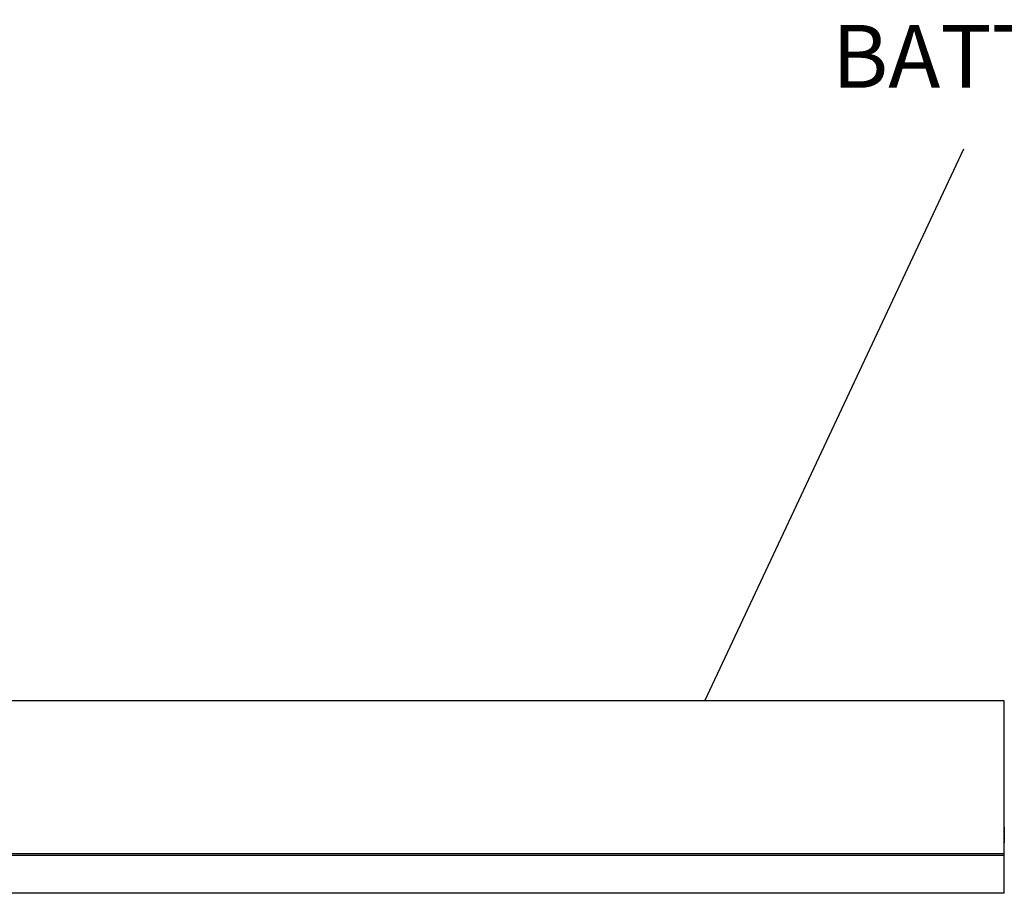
# Model space of a CAD drawing. Header units: millimetres. Extents: x -833 to 16580, y 400 to 6384.
# Tile 40 of 44: x 15918 to 16231, y 2096 to 2374. Entities that reach past the tile are written whole.
import ezdxf

# ---------------------------------------------------------------- set-up
doc = ezdxf.new("R2010")
doc.units = ezdxf.units.MM
doc.styles.get("Standard").update_dxf_attribs({"font": 'arial.ttf'})

msp = doc.modelspace()

# ---------------------------------------------------------------- linework, layer by layer
msp.add_line((16136.11, 2157.68), (16218.53, 2333.34))
at = {"color": 7, "linetype": 'Continuous', "lineweight": 25}
for p, q in [((16231.41, 2157.68), (15846.28, 2157.68)), ((16231.41, 2096.48), (16231.41, 2157.68)), ((16231.41, 2117.51), (16231.41, 2117.3)), ((16231.41, 2117.27), (16231.41, 2117.25)), ((16231.41, 2117.2), (16231.41, 2117.18)), ((16231.41, 2117.12), (16231.41, 2117.11)), ((16231.41, 2117.05), (16231.41, 2117.03)), ((16231.41, 2116.98), (16231.41, 2116.96)), ((16231.41, 2116.9), (16231.41, 2116.89)), ((16231.41, 2116.83), (16231.41, 2116.81)), ((16231.41, 2116.76), (16231.41, 2116.74)), ((16231.41, 2116.69), (16231.41, 2116.67)), ((16231.41, 2116.61), (16231.41, 2116.6)), ((16231.41, 2116.54), (16231.41, 2116.52)), ((16231.41, 2116.47), (16231.41, 2116.45)), ((16231.41, 2116.39), (16231.41, 2116.38)), ((16231.41, 2116.32), (16231.41, 2116.3)), ((16231.41, 2116.25), (16231.41, 2116.23)), ((16231.41, 2116.17), (16231.41, 2116.16)), ((16231.41, 2116.1), (16231.41, 2116.08)), ((16231.41, 2116.03), (16231.41, 2116.01)), ((16231.41, 2115.95), (16231.41, 2115.94)), ((16231.41, 2115.88), (16231.41, 2115.86)), ((16231.41, 2115.81), (16231.41, 2115.79)), ((16231.41, 2115.73), (16231.41, 2115.72)), ((16231.41, 2115.66), (16231.41, 2115.64)), ((16231.41, 2115.59), (16231.41, 2115.57)), ((16231.41, 2115.51), (16231.41, 2115.5)), ((16231.41, 2115.44), (16231.41, 2115.43)), ((16231.41, 2115.37), (16231.41, 2115.35)), ((16231.41, 2115.3), (16231.41, 2115.28)), ((16231.41, 2115.22), (16231.41, 2115.21)), ((16231.41, 2115.15), (16231.41, 2115.13)), ((16231.41, 2115.08), (16231.41, 2115.06)), ((16231.41, 2115), (16231.41, 2114.99)), ((16231.41, 2114.93), (16231.41, 2114.91)), ((16231.41, 2114.86), (16231.41, 2114.84)), ((16231.41, 2114.78), (16231.41, 2114.77)), ((16231.41, 2114.71), (16231.41, 2114.69)), ((16231.41, 2114.64), (16231.41, 2114.62)), ((16231.41, 2114.56), (16231.41, 2114.55)), ((16231.41, 2114.49), (16231.41, 2114.47)), ((16231.41, 2114.42), (16231.41, 2114.4)), ((16231.41, 2114.34), (16231.41, 2114.33)), ((16231.41, 2114.27), (16231.41, 2114.25)), ((16231.41, 2114.2), (16231.41, 2114.18)), ((16231.41, 2114.13), (16231.41, 2114.11)), ((16231.41, 2114.05), (16231.41, 2114.04)), ((16231.41, 2113.98), (16231.41, 2113.96)), ((16231.41, 2113.91), (16231.41, 2113.89)), ((16231.41, 2113.83), (16231.41, 2113.82)), ((16231.41, 2113.76), (16231.41, 2113.74)), ((16231.41, 2113.69), (16231.41, 2113.67)), ((16231.41, 2113.61), (16231.41, 2113.6)), ((16231.41, 2113.54), (16231.41, 2113.52)), ((16231.41, 2113.47), (16231.41, 2113.45)), ((16231.41, 2113.39), (16231.41, 2113.38)), ((16231.41, 2113.32), (16231.41, 2113.3)), ((16231.41, 2113.25), (16231.41, 2113.23)), ((16231.41, 2113.17), (16231.41, 2113.16)), ((16231.41, 2113.1), (16231.41, 2113.08)), ((16231.41, 2113.03), (16231.41, 2113.01)), ((16231.41, 2112.96), (16231.41, 2112.94)), ((16231.41, 2112.91), (16231.41, 2112.55)), ((15846.28, 2109.17), (16231.41, 2109.18)), ((15846.28, 2108.58), (16231.41, 2108.58)), ((16231.41, 2096.48), (15844.46, 2096.48))]:
    msp.add_line(p, q, dxfattribs=at)
at = {"color": 7, "linetype": 'Continuous', "lineweight": 25, "flags": 128}
for points in [[(16231.41, 2117.51), (16231.41, 2117.51), (16231.41, 2117.52), (16231.41, 2117.53), (16231.41, 2117.53), (16231.41, 2117.54), (16231.41, 2117.54), (16231.41, 2117.54), (16231.41, 2117.55)], [(16231.41, 2117.27), (16231.41, 2117.27), (16231.41, 2117.28), (16231.41, 2117.28), (16231.41, 2117.28), (16231.41, 2117.29), (16231.41, 2117.29), (16231.41, 2117.29), (16231.41, 2117.3)], [(16231.41, 2117.25), (16231.41, 2117.25), (16231.41, 2117.24), (16231.41, 2117.23), (16231.41, 2117.23), (16231.41, 2117.22), (16231.41, 2117.21), (16231.41, 2117.2), (16231.41, 2117.2)], [(16231.41, 2117.12), (16231.41, 2117.13), (16231.41, 2117.14), (16231.41, 2117.14), (16231.41, 2117.15), (16231.41, 2117.16), (16231.41, 2117.17), (16231.41, 2117.17), (16231.41, 2117.18)], [(16231.41, 2117.11), (16231.41, 2117.1), (16231.41, 2117.09), (16231.41, 2117.09), (16231.41, 2117.08), (16231.41, 2117.07), (16231.41, 2117.06), (16231.41, 2117.06), (16231.41, 2117.05)], [(16231.41, 2116.98), (16231.41, 2116.98), (16231.41, 2116.99), (16231.41, 2117), (16231.41, 2117.01), (16231.41, 2117.01), (16231.41, 2117.02), (16231.41, 2117.03), (16231.41, 2117.03)], [(16231.41, 2116.96), (16231.41, 2116.95), (16231.41, 2116.95), (16231.41, 2116.94), (16231.41, 2116.93), (16231.41, 2116.92), (16231.41, 2116.92), (16231.41, 2116.91), (16231.41, 2116.9)], [(16231.41, 2116.83), (16231.41, 2116.84), (16231.41, 2116.84), (16231.41, 2116.85), (16231.41, 2116.86), (16231.41, 2116.87), (16231.41, 2116.87), (16231.41, 2116.88), (16231.41, 2116.89)], [(16231.41, 2116.81), (16231.41, 2116.81), (16231.41, 2116.8), (16231.41, 2116.79), (16231.41, 2116.79), (16231.41, 2116.78), (16231.41, 2116.77), (16231.41, 2116.76), (16231.41, 2116.76)], [(16231.41, 2116.69), (16231.41, 2116.69), (16231.41, 2116.7), (16231.41, 2116.71), (16231.41, 2116.71), (16231.41, 2116.72), (16231.41, 2116.73), (16231.41, 2116.74), (16231.41, 2116.74)], [(16231.41, 2116.67), (16231.41, 2116.66), (16231.41, 2116.66), (16231.41, 2116.65), (16231.41, 2116.64), (16231.41, 2116.63), (16231.41, 2116.62), (16231.41, 2116.62), (16231.41, 2116.61)], [(16231.41, 2116.54), (16231.41, 2116.54), (16231.41, 2116.55), (16231.41, 2116.56), (16231.41, 2116.57), (16231.41, 2116.57), (16231.41, 2116.58), (16231.41, 2116.59), (16231.41, 2116.6)], [(16231.41, 2116.52), (16231.41, 2116.52), (16231.41, 2116.51), (16231.41, 2116.5), (16231.41, 2116.49), (16231.41, 2116.49), (16231.41, 2116.48), (16231.41, 2116.47), (16231.41, 2116.47)], [(16231.41, 2116.39), (16231.41, 2116.4), (16231.41, 2116.41), (16231.41, 2116.41), (16231.41, 2116.42), (16231.41, 2116.43), (16231.41, 2116.44), (16231.41, 2116.44), (16231.41, 2116.45)], [(16231.41, 2116.38), (16231.41, 2116.37), (16231.41, 2116.36), (16231.41, 2116.36), (16231.41, 2116.35), (16231.41, 2116.34), (16231.41, 2116.33), (16231.41, 2116.33), (16231.41, 2116.32)], [(16231.41, 2116.25), (16231.41, 2116.25), (16231.41, 2116.26), (16231.41, 2116.27), (16231.41, 2116.27), (16231.41, 2116.28), (16231.41, 2116.29), (16231.41, 2116.3), (16231.41, 2116.3)], [(16231.41, 2116.23), (16231.41, 2116.22), (16231.41, 2116.22), (16231.41, 2116.21), (16231.41, 2116.2), (16231.41, 2116.19), (16231.41, 2116.19), (16231.41, 2116.18), (16231.41, 2116.17)], [(16231.41, 2116.1), (16231.41, 2116.11), (16231.41, 2116.11), (16231.41, 2116.12), (16231.41, 2116.13), (16231.41, 2116.14), (16231.41, 2116.14), (16231.41, 2116.15), (16231.41, 2116.16)], [(16231.41, 2116.08), (16231.41, 2116.08), (16231.41, 2116.07), (16231.41, 2116.06), (16231.41, 2116.06), (16231.41, 2116.05), (16231.41, 2116.04), (16231.41, 2116.03), (16231.41, 2116.03)], [(16231.41, 2115.95), (16231.41, 2115.96), (16231.41, 2115.97), (16231.41, 2115.97), (16231.41, 2115.98), (16231.41, 2115.99), (16231.41, 2116), (16231.41, 2116), (16231.41, 2116.01)], [(16231.41, 2115.94), (16231.41, 2115.93), (16231.41, 2115.92), (16231.41, 2115.92), (16231.41, 2115.91), (16231.41, 2115.9), (16231.41, 2115.89), (16231.41, 2115.89), (16231.41, 2115.88)], [(16231.41, 2115.81), (16231.41, 2115.81), (16231.41, 2115.82), (16231.41, 2115.83), (16231.41, 2115.84), (16231.41, 2115.84), (16231.41, 2115.85), (16231.41, 2115.86), (16231.41, 2115.86)], [(16231.41, 2115.79), (16231.41, 2115.78), (16231.41, 2115.78), (16231.41, 2115.77), (16231.41, 2115.76), (16231.41, 2115.75), (16231.41, 2115.75), (16231.41, 2115.74), (16231.41, 2115.73)], [(16231.41, 2115.66), (16231.41, 2115.67), (16231.41, 2115.67), (16231.41, 2115.68), (16231.41, 2115.69), (16231.41, 2115.7), (16231.41, 2115.7), (16231.41, 2115.71), (16231.41, 2115.72)], [(16231.41, 2115.64), (16231.41, 2115.64), (16231.41, 2115.63), (16231.41, 2115.62), (16231.41, 2115.62), (16231.41, 2115.61), (16231.41, 2115.6), (16231.41, 2115.59), (16231.41, 2115.59)], [(16231.41, 2115.51), (16231.41, 2115.52), (16231.41, 2115.53), (16231.41, 2115.54), (16231.41, 2115.54), (16231.41, 2115.55), (16231.41, 2115.56), (16231.41, 2115.57), (16231.41, 2115.57)], [(16231.41, 2115.5), (16231.41, 2115.49), (16231.41, 2115.49), (16231.41, 2115.48), (16231.41, 2115.47), (16231.41, 2115.46), (16231.41, 2115.45), (16231.41, 2115.45), (16231.41, 2115.44)], [(16231.41, 2115.37), (16231.41, 2115.37), (16231.41, 2115.38), (16231.41, 2115.39), (16231.41, 2115.4), (16231.41, 2115.4), (16231.41, 2115.41), (16231.41, 2115.42), (16231.41, 2115.43)], [(16231.41, 2115.35), (16231.41, 2115.35), (16231.41, 2115.34), (16231.41, 2115.33), (16231.41, 2115.32), (16231.41, 2115.32), (16231.41, 2115.31), (16231.41, 2115.3), (16231.41, 2115.3)], [(16231.41, 2115.22), (16231.41, 2115.23), (16231.41, 2115.24), (16231.41, 2115.24), (16231.41, 2115.25), (16231.41, 2115.26), (16231.41, 2115.27), (16231.41, 2115.27), (16231.41, 2115.28)], [(16231.41, 2115.21), (16231.41, 2115.2), (16231.41, 2115.19), (16231.41, 2115.19), (16231.41, 2115.18), (16231.41, 2115.17), (16231.41, 2115.16), (16231.41, 2115.16), (16231.41, 2115.15)], [(16231.41, 2115.08), (16231.41, 2115.08), (16231.41, 2115.09), (16231.41, 2115.1), (16231.41, 2115.1), (16231.41, 2115.11), (16231.41, 2115.12), (16231.41, 2115.13), (16231.41, 2115.13)], [(16231.41, 2115.06), (16231.41, 2115.05), (16231.41, 2115.05), (16231.41, 2115.04), (16231.41, 2115.03), (16231.41, 2115.02), (16231.41, 2115.02), (16231.41, 2115.01), (16231.41, 2115)], [(16231.41, 2114.93), (16231.41, 2114.94), (16231.41, 2114.94), (16231.41, 2114.95), (16231.41, 2114.96), (16231.41, 2114.97), (16231.41, 2114.97), (16231.41, 2114.98), (16231.41, 2114.99)], [(16231.41, 2114.91), (16231.41, 2114.91), (16231.41, 2114.9), (16231.41, 2114.89), (16231.41, 2114.88), (16231.41, 2114.88), (16231.41, 2114.87), (16231.41, 2114.86), (16231.41, 2114.86)], [(16231.41, 2114.78), (16231.41, 2114.79), (16231.41, 2114.8), (16231.41, 2114.8), (16231.41, 2114.81), (16231.41, 2114.82), (16231.41, 2114.83), (16231.41, 2114.83), (16231.41, 2114.84)], [(16231.41, 2114.77), (16231.41, 2114.76), (16231.41, 2114.75), (16231.41, 2114.75), (16231.41, 2114.74), (16231.41, 2114.73), (16231.41, 2114.72), (16231.41, 2114.72), (16231.41, 2114.71)], [(16231.41, 2114.64), (16231.41, 2114.64), (16231.41, 2114.65), (16231.41, 2114.66), (16231.41, 2114.67), (16231.41, 2114.67), (16231.41, 2114.68), (16231.41, 2114.69), (16231.41, 2114.69)], [(16231.41, 2114.62), (16231.41, 2114.61), (16231.41, 2114.61), (16231.41, 2114.6), (16231.41, 2114.59), (16231.41, 2114.58), (16231.41, 2114.58), (16231.41, 2114.57), (16231.41, 2114.56)], [(16231.41, 2114.49), (16231.41, 2114.5), (16231.41, 2114.5), (16231.41, 2114.51), (16231.41, 2114.52), (16231.41, 2114.53), (16231.41, 2114.53), (16231.41, 2114.54), (16231.41, 2114.55)], [(16231.41, 2114.47), (16231.41, 2114.47), (16231.41, 2114.46), (16231.41, 2114.45), (16231.41, 2114.45), (16231.41, 2114.44), (16231.41, 2114.43), (16231.41, 2114.42), (16231.41, 2114.42)], [(16231.41, 2114.34), (16231.41, 2114.35), (16231.41, 2114.36), (16231.41, 2114.37), (16231.41, 2114.37), (16231.41, 2114.38), (16231.41, 2114.39), (16231.41, 2114.4), (16231.41, 2114.4)], [(16231.41, 2114.33), (16231.41, 2114.32), (16231.41, 2114.32), (16231.41, 2114.31), (16231.41, 2114.3), (16231.41, 2114.29), (16231.41, 2114.28), (16231.41, 2114.28), (16231.41, 2114.27)], [(16231.41, 2114.2), (16231.41, 2114.2), (16231.41, 2114.21), (16231.41, 2114.22), (16231.41, 2114.23), (16231.41, 2114.23), (16231.41, 2114.24), (16231.41, 2114.25), (16231.41, 2114.25)], [(16231.41, 2114.18), (16231.41, 2114.18), (16231.41, 2114.17), (16231.41, 2114.16), (16231.41, 2114.15), (16231.41, 2114.15), (16231.41, 2114.14), (16231.41, 2114.13), (16231.41, 2114.13)], [(16231.41, 2114.05), (16231.41, 2114.06), (16231.41, 2114.07), (16231.41, 2114.07), (16231.41, 2114.08), (16231.41, 2114.09), (16231.41, 2114.1), (16231.41, 2114.1), (16231.41, 2114.11)], [(16231.41, 2114.04), (16231.41, 2114.03), (16231.41, 2114.02), (16231.41, 2114.02), (16231.41, 2114.01), (16231.41, 2114), (16231.41, 2113.99), (16231.41, 2113.99), (16231.41, 2113.98)], [(16231.41, 2113.91), (16231.41, 2113.91), (16231.41, 2113.92), (16231.41, 2113.93), (16231.41, 2113.93), (16231.41, 2113.94), (16231.41, 2113.95), (16231.41, 2113.96), (16231.41, 2113.96)], [(16231.41, 2113.89), (16231.41, 2113.88), (16231.41, 2113.88), (16231.41, 2113.87), (16231.41, 2113.86), (16231.41, 2113.85), (16231.41, 2113.85), (16231.41, 2113.84), (16231.41, 2113.83)], [(16231.41, 2113.76), (16231.41, 2113.77), (16231.41, 2113.77), (16231.41, 2113.78), (16231.41, 2113.79), (16231.41, 2113.8), (16231.41, 2113.8), (16231.41, 2113.81), (16231.41, 2113.82)], [(16231.41, 2113.74), (16231.41, 2113.74), (16231.41, 2113.73), (16231.41, 2113.72), (16231.41, 2113.71), (16231.41, 2113.71), (16231.41, 2113.7), (16231.41, 2113.69), (16231.41, 2113.69)], [(16231.41, 2113.61), (16231.41, 2113.62), (16231.41, 2113.63), (16231.41, 2113.63), (16231.41, 2113.64), (16231.41, 2113.65), (16231.41, 2113.66), (16231.41, 2113.66), (16231.41, 2113.67)], [(16231.41, 2113.6), (16231.41, 2113.59), (16231.41, 2113.58), (16231.41, 2113.58), (16231.41, 2113.57), (16231.41, 2113.56), (16231.41, 2113.55), (16231.41, 2113.55), (16231.41, 2113.54)], [(16231.41, 2113.47), (16231.41, 2113.47), (16231.41, 2113.48), (16231.41, 2113.49), (16231.41, 2113.5), (16231.41, 2113.5), (16231.41, 2113.51), (16231.41, 2113.52), (16231.41, 2113.52)], [(16231.41, 2113.45), (16231.41, 2113.44), (16231.41, 2113.44), (16231.41, 2113.43), (16231.41, 2113.42), (16231.41, 2113.41), (16231.41, 2113.41), (16231.41, 2113.4), (16231.41, 2113.39)], [(16231.41, 2113.32), (16231.41, 2113.33), (16231.41, 2113.33), (16231.41, 2113.34), (16231.41, 2113.35), (16231.41, 2113.36), (16231.41, 2113.36), (16231.41, 2113.37), (16231.41, 2113.38)], [(16231.41, 2113.3), (16231.41, 2113.3), (16231.41, 2113.29), (16231.41, 2113.28), (16231.41, 2113.28), (16231.41, 2113.27), (16231.41, 2113.26), (16231.41, 2113.25), (16231.41, 2113.25)], [(16231.41, 2113.17), (16231.41, 2113.18), (16231.41, 2113.19), (16231.41, 2113.19), (16231.41, 2113.2), (16231.41, 2113.21), (16231.41, 2113.22), (16231.41, 2113.22), (16231.41, 2113.23)], [(16231.41, 2113.16), (16231.41, 2113.15), (16231.41, 2113.14), (16231.41, 2113.14), (16231.41, 2113.13), (16231.41, 2113.12), (16231.41, 2113.11), (16231.41, 2113.11), (16231.41, 2113.1)], [(16231.41, 2113.03), (16231.41, 2113.03), (16231.41, 2113.04), (16231.41, 2113.05), (16231.41, 2113.06), (16231.41, 2113.06), (16231.41, 2113.07), (16231.41, 2113.08), (16231.41, 2113.08)], [(16231.41, 2113.01), (16231.41, 2113.01), (16231.41, 2113), (16231.41, 2112.99), (16231.41, 2112.98), (16231.41, 2112.98), (16231.41, 2112.97), (16231.41, 2112.96), (16231.41, 2112.96)], [(16231.41, 2112.91), (16231.41, 2112.91), (16231.41, 2112.92), (16231.41, 2112.92), (16231.41, 2112.93), (16231.41, 2112.93), (16231.41, 2112.93), (16231.41, 2112.94), (16231.41, 2112.94)]]:
    msp.add_lwpolyline(points, dxfattribs=at)

# ---------------------------------------------------------------- texts
at = {"insert": (16176.55, 2372.8), "char_height": 20, "attachment_point": 1}
msp.add_mtext_dynamic_manual_height_columns('BATTISCOPA / SKIRTING BOARD', width=502.7411, gutter_width=12.5, heights=[0], dxfattribs=at)

doc.saveas('drawing.dxf')
